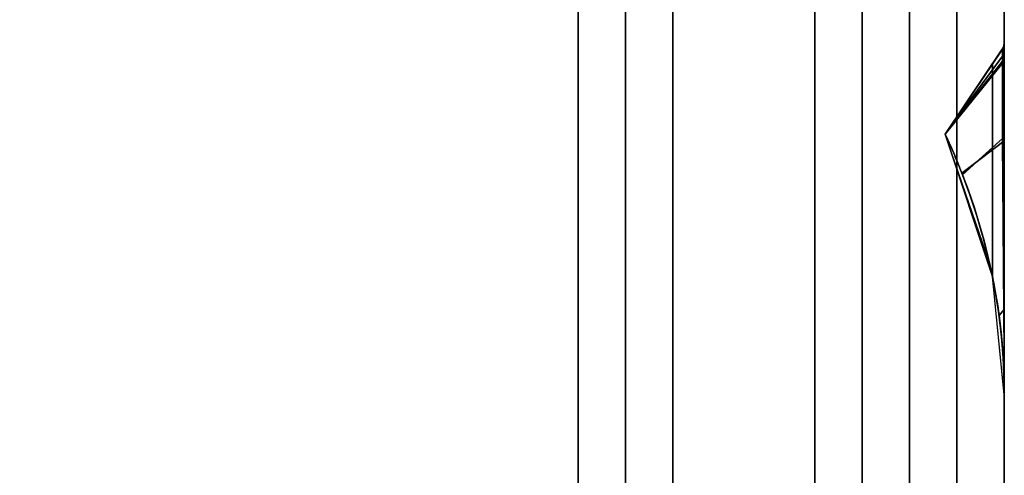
# Model space of a CAD drawing. Header units: centimetres. Extents: x -18 to 18, y -18 to 18.
# Tile 31 of 45: x 9.7 to 18, y -13.5 to -9.6. Entities that reach past the tile are written whole.
import ezdxf

# ---------------------------------------------------------------- set-up
doc = ezdxf.new("R2010")
doc.units = ezdxf.units.CM
doc.layers.get('0').update_dxf_attribs({"true_color": 0x5890e1})

msp = doc.modelspace()

# ---------------------------------------------------------------- linework, layer by layer
at = {"color": 183, "true_color": 0x8c58e1}
for points in [[(17.6, 17.6, 0), (17.6, -17.6, 0), (-17.6, -17.6, 0), (-17.6, 17.6, 0)], [(-17.6, 17.6, 0), (-17.6, -17.6, 0), (17.6, -17.6, 0), (17.6, 17.6, 0)], [(18, 17.6, 0), (18, -17.6, 0), (17.9923, -17.6, 0), (17.9695, -17.6, 0), (17.9325, -17.6, 0), (17.8828, -17.6, 0), (17.8222, -17.6, 0), (17.7531, -17.6, 0), (17.6781, -17.6, 0), (17.6, -17.6, 0), (17.6, 17.6, 0), (17.6781, 17.6, 0), (17.7531, 17.6, 0), (17.8222, 17.6, 0), (17.8828, 17.6, 0), (17.9325, 17.6, 0), (17.9695, 17.6, 0), (17.9923, 17.6, 0)], [(17.9923, -17.6, 0), (18, -17.6, 0), (18, 17.6, 0), (17.9923, 17.6, 0), (17.9695, 17.6, 0), (17.9325, 17.6, 0), (17.8828, 17.6, 0), (17.8222, 17.6, 0), (17.7531, 17.6, 0), (17.6781, 17.6, 0), (17.6, 17.6, 0), (17.6, -17.6, 0), (17.6781, -17.6, 0), (17.7531, -17.6, 0), (17.8222, -17.6, 0), (17.8828, -17.6, 0), (17.9325, -17.6, 0), (17.9695, -17.6, 0)], [(18, -17.6, 0), (18, 17.6, 0), (18, 17.6, 0), (18, -17.6, 0)], [(-16.4, 16.4, 0), (16.4, 16.4, 0), (16.4, -16.4, 0), (-16.4, -16.4, 0)], [(16.8, 16.4, 0), (16.8, -16.4, 0), (16.7923, -16.4, 0), (16.7695, -16.4, 0), (16.7325, -16.4, 0), (16.6828, -16.4, 0), (16.6222, -16.4, 0), (16.5531, -16.4, 0), (16.4781, -16.4, 0), (16.4, -16.4, 0), (16.4, 16.4, 0), (16.4781, 16.4, 0), (16.5531, 16.4, 0), (16.6222, 16.4, 0), (16.6828, 16.4, 0), (16.7325, 16.4, 0), (16.7695, 16.4, 0), (16.7923, 16.4, 0)], [(16.8077, 16.4, 0), (16.8305, 16.4, 0), (16.8674, 16.4, 0), (16.9172, 16.4, 0), (16.9778, 16.4, 0), (17.047, 16.4, 0), (17.122, 16.4, 0), (17.2, 16.4, 0), (17.2, -16.4, 0), (17.1227, -16.4, 0), (17.047, -16.4, 0), (16.9772, -16.4, 0), (16.9172, -16.4, 0), (16.8679, -16.4, 0), (16.8305, -16.4, 0), (16.8076, -16.4, 0), (16.8, -16.4, 0), (16.8, 16.4, 0)], [(-14.4, -14.4, 0), (-14.4, 14.4, 0), (14.4, 14.4, 0), (14.4, -14.4, 0)], [(14.4781, 14.4, 0), (14.5531, 14.4, 0), (14.6222, 14.4, 0), (14.6828, 14.4, 0), (14.7325, 14.4, 0), (14.7695, 14.4, 0), (14.7923, 14.4, 0), (14.8, 14.4, 0), (14.8, -14.4, 0), (14.7923, -14.4, 0), (14.7695, -14.4, 0), (14.7325, -14.4, 0), (14.6828, -14.4, 0), (14.6222, -14.4, 0), (14.5531, -14.4, 0), (14.4781, -14.4, 0), (14.4, -14.4, 0), (14.4, 14.4, 0)], [(14.8, -14.4, 0), (14.8, 14.4, 0), (14.8077, 14.4, 0), (14.8305, 14.4, 0), (14.8674, 14.4, 0), (14.9172, 14.4, 0), (14.9778, 14.4, 0), (15.047, 14.4, 0), (15.122, 14.4, 0), (15.2, 14.4, 0), (15.2, -14.4, 0), (15.122, -14.4, 0), (15.047, -14.4, 0), (14.9778, -14.4, 0), (14.9172, -14.4, 0), (14.8674, -14.4, 0), (14.8305, -14.4, 0), (14.8077, -14.4, 0)], [(17.9986, -12.6662, 0), (18.0001, -12.79, 0), (18, -9.8138, 0), (17.9958, -9.8424, 0), (17.983, -9.8696, 0), (17.9673, -9.8929, 0), (17.947, -9.923, 0), (17.9239, -9.9573, 0), (17.9, -9.9927, 0), (17.9, -11.7907, 0), (17.9122, -11.8529, 0), (17.9236, -11.9152, 0), (17.944, -12.04, 0), (17.9613, -12.1649, 0), (17.9753, -12.29, 0), (17.9862, -12.4152, 0), (17.9939, -12.5406, 0)], [(17.9986, -12.6662, 0), (18.0001, -12.79, 0), (18, -9.8138, 0), (17.9958, -9.8424, 0), (17.983, -9.8696, 0), (17.9673, -9.8929, 0), (17.947, -9.923, 0), (17.9239, -9.9573, 0), (17.9, -9.9927, 0), (17.9, -11.7907, 0), (17.9122, -11.8529, 0), (17.9236, -11.9152, 0), (17.944, -12.04, 0), (17.9613, -12.1649, 0), (17.9753, -12.29, 0), (17.9862, -12.4152, 0), (17.9939, -12.5406, 0)], [(17.9986, -12.6662, 0), (18.0001, -12.79, 0), (18, -9.8138, 0), (17.9958, -9.8424, 0), (17.983, -9.8696, 0), (17.9673, -9.8929, 0), (17.947, -9.923, 0), (17.9239, -9.9573, 0), (17.9, -9.9927, 0), (17.9, -11.7907, 0), (17.9122, -11.8529, 0), (17.9236, -11.9152, 0), (17.944, -12.04, 0), (17.9613, -12.1649, 0), (17.9753, -12.29, 0), (17.9862, -12.4152, 0), (17.9939, -12.5406, 0)], [(17.9986, -12.6662, 0), (18.0001, -12.79, 0), (18, -9.8138, 0), (17.9958, -9.8424, 0), (17.983, -9.8696, 0), (17.9673, -9.8929, 0), (17.947, -9.923, 0), (17.9239, -9.9573, 0), (17.9, -9.9927, 0), (17.9, -11.7907, 0), (17.9122, -11.8529, 0), (17.9236, -11.9152, 0), (17.944, -12.04, 0), (17.9613, -12.1649, 0), (17.9753, -12.29, 0), (17.9862, -12.4152, 0), (17.9939, -12.5406, 0)], [(17.9985, -12.665, 0), (18, -12.7905, 0), (18, -9.814, 0), (17.9957, -9.8432, 0), (17.983, -9.8698, 0), (17.9644, -9.8974, 0), (17.9438, -9.928, 0), (17.9221, -9.9602, 0), (17.9, -9.9931, 0), (17.9, -11.7914, 0), (17.9122, -11.8535, 0), (17.9236, -11.9157, 0), (17.944, -12.0402, 0), (17.9612, -12.1649, 0), (17.9752, -12.2897, 0), (17.9861, -12.4145, 0), (17.9938, -12.5396, 0)], [(17.9986, -12.6665, 0), (18, -12.7903, 0), (18, -9.8141, 0), (17.9958, -9.8427, 0), (17.983, -9.8698, 0), (17.9673, -9.8932, 0), (17.947, -9.9233, 0), (17.9239, -9.9576, 0), (17.9, -9.993, 0), (17.9, -11.791, 0), (17.9122, -11.8532, 0), (17.9236, -11.9155, 0), (17.944, -12.0402, 0), (17.9612, -12.1651, 0), (17.9753, -12.2902, 0), (17.9862, -12.4155, 0), (17.9939, -12.5409, 0)], [(17.9957, -9.8429, 0), (17.983, -9.8696, 0), (17.983, -9.8696, 0), (17.9958, -9.8424, 0), (18, -9.814, 0), (18, -9.8137, 0), (18, -9.8138, 0)], [(17.9957, -9.8429, 0), (17.983, -9.8696, 0), (17.983, -9.8696, 0), (17.9958, -9.8424, 0), (18, -9.814, 0), (18, -9.8137, 0), (18, -9.8138, 0)], [(17.9957, -9.8429, 0), (17.983, -9.8696, 0), (17.983, -9.8696, 0), (17.9958, -9.8424, 0), (18, -9.814, 0), (18, -9.8137, 0), (18, -9.8138, 0)], [(17.9957, -9.8429, 0), (17.983, -9.8696, 0), (17.983, -9.8696, 0), (17.9958, -9.8424, 0), (18, -9.814, 0), (18, -9.8137, 0), (18, -9.8138, 0)], [(18, -9.8138, 0), (18, -9.8146, 0), (17.9958, -9.8434, 0), (17.9835, -9.8697, 0), (17.983, -9.8696, 0), (17.9957, -9.8429, 0)], [(18, -9.8138, 0), (18, -9.8146, 0), (17.9958, -9.8434, 0), (17.9835, -9.8697, 0), (17.983, -9.8696, 0), (17.9957, -9.8429, 0)], [(18, -9.8138, 0), (18, -9.8146, 0), (17.9958, -9.8434, 0), (17.9835, -9.8697, 0), (17.983, -9.8696, 0), (17.9957, -9.8429, 0)], [(18, -9.8138, 0), (18, -9.8146, 0), (17.9958, -9.8434, 0), (17.9835, -9.8697, 0), (17.983, -9.8696, 0), (17.9957, -9.8429, 0)], [(17.9957, -9.8431, 0), (17.983, -9.8698, 0), (17.983, -9.8698, 0), (17.9957, -9.8432, 0), (18, -9.814, 0), (18, -9.8139, 0)], [(17.9961, -9.9641, 0), (17.9846, -9.9876, 0), (17.985, -9.8968, 0), (17.983, -9.8698, 0), (17.9957, -9.8431, 0), (18, -9.8139, 0), (18, -9.8452, 0), (18, -9.9385, 0)], [(17.9957, -9.8432, 0), (17.983, -9.8699, 0), (17.983, -9.8698, 0), (17.9958, -9.8427, 0), (18, -9.8143, 0), (18, -9.814, 0), (18, -9.8141, 0)], [(18, -9.8141, 0), (18, -9.8149, 0), (17.9958, -9.8436, 0), (17.9835, -9.87, 0), (17.983, -9.8699, 0), (17.9957, -9.8432, 0)], [(18, -9.7862, 0), (18, -9.7855, 0), (18, -9.7853, 0), (18, -9.7834, 0), (18, -9.7836, 0), (18, -9.7835, 0), (18, -9.7816, 0), (18, -9.7825, 0), (18, -9.7835, 0), (18, -12.7702, 0), (18, -12.7878, 0), (18, -12.7903, 0), (18, -12.7905, 0), (18, -12.7903, 0), (18, -12.7903, 0), (18, -12.7903, 0), (18, -12.7835, 0), (18, -12.782, 0), (18, -12.7823, 0), (18, -12.7752, 0), (18, -12.775, 0), (18, -12.7684, 0), (18, -12.7687, 0), (18, -12.7674, 0), (18, -12.7674, 0), (18, -12.7518, 0), (18, -12.7494, 0), (18, -12.7492, 0), (18, -12.7339, 0), (18, -12.7195, 0), (18, -12.7194, 0), (18, -12.6793, 0), (18, -12.5837, 0), (18, -12.5839, 0), (18, -12.467, 0), (18, -12.3719, 0), (18, -12.3723, 0), (18, -12.324, 0), (18, -12.3238, 0), (18, -12.2838, 0), (18, -12.2142, 0), (18, -12.1551, 0), (18, -12.155, 0), (18, -12.1434, 0), (18, -12.1421, 0), (18, -12.085, 0), (18, -12.085, 0), (18, -11.8418, 0), (18, -11.8419, 0), (18, -11.6774, 0), (18, -11.2126, 0), (18, -10.9191, 0), (18, -10.7553, 0), (18, -10.6534, 0), (18, -10.5759, 0), (18, -10.2753, 0), (18, -10.0521, 0), (18, -10.0112, 0), (18, -9.9682, 0), (18, -9.8794, 0), (18, -9.8558, 0), (18, -9.804, 0), (18, -9.7883, 0)], [(18, -12.7812, 0), (18, -12.7772, 0), (18, -12.7702, 0), (18, -12.7702, 0), (18, -9.7835, 0), (18, -9.7825, 0), (18, -9.7816, 0), (18, -9.7835, 0), (18, -9.7836, 0), (18, -9.7834, 0), (18, -9.7853, 0), (18, -9.7855, 0), (18, -9.7862, 0), (18, -9.7883, 0), (18, -9.804, 0), (18, -9.8558, 0), (18, -9.8794, 0), (18, -9.9682, 0), (18, -10.0112, 0), (18, -10.0521, 0), (18, -10.2753, 0), (18, -10.5759, 0), (18, -10.6534, 0), (18, -10.7553, 0), (18, -10.9191, 0), (18, -11.2126, 0), (18, -11.6774, 0), (18, -11.8419, 0), (18, -11.8418, 0), (18, -12.085, 0), (18, -12.085, 0), (18, -12.1421, 0), (18, -12.1434, 0), (18, -12.155, 0), (18, -12.1551, 0), (18, -12.2142, 0), (18, -12.2838, 0), (18, -12.2781, 0), (18, -12.0844, 0), (18, -11.7325, 0), (18, -11.3503, 0), (18, -10.9638, 0), (18, -10.6, 0), (18, -10.3816, 0), (18, -10.1917, 0), (18, -10.0362, 0), (18, -9.92, 0), (18, -9.8777, 0), (18, -9.8149, 0), (18, -9.8141, 0), (18, -9.814, 0), (18, -12.7903, 0), (18, -12.7878, 0), (18, -12.7853, 0), (18, -12.7843, 0), (18, -12.7829, 0)], [(18, -12.79, 0), (18, -12.7899, 0), (18, -12.79, 0), (18, -12.7667, 0), (18, -12.7669, 0), (18, -12.657, 0), (18, -12.4627, 0), (18, -12.0841, 0), (18, -11.7322, 0), (18, -11.35, 0), (18, -10.9635, 0), (18, -10.5997, 0), (18, -10.3814, 0), (18, -10.1914, 0), (18, -10.0359, 0), (18, -9.9197, 0), (18, -9.8774, 0), (18, -9.8146, 0), (18, -9.8138, 0), (18, -9.8137, 0), (18, -12.79, 0), (18, -12.79, 0)], [(18, -12.79, 0), (18, -12.79, 0), (18, -12.79, 0), (18, -12.79, 0), (18, -12.7681, 0), (18, -12.6587, 0), (18, -12.4627, 0), (18, -12.0841, 0), (18, -11.7322, 0), (18, -11.35, 0), (18, -10.9635, 0), (18, -10.5997, 0), (18, -10.3814, 0), (18, -10.1914, 0), (18, -10.0359, 0), (18, -9.9197, 0), (18, -9.8774, 0), (18, -9.8146, 0), (18, -9.8138, 0), (18, -9.8137, 0)], [(18, -10.9635, 0), (18, -10.5997, 0), (18, -10.3814, 0), (18, -10.1914, 0), (18, -10.0359, 0), (18, -9.9197, 0), (18, -9.8774, 0), (18, -9.8146, 0), (18, -9.8138, 0), (18, -9.8137, 0), (18, -12.79, 0), (18, -12.79, 0), (18, -12.79, 0), (18, -12.79, 0), (18, -12.7667, 0), (18, -12.7669, 0), (18, -12.657, 0), (18, -12.4627, 0), (18, -12.0841, 0), (18, -11.7322, 0), (18, -11.35, 0)], [(18, -12.79, 0), (18, -12.79, 0), (18, -12.7667, 0), (18, -12.7669, 0), (18, -12.657, 0), (18, -12.4627, 0), (18, -12.0841, 0), (18, -11.7322, 0), (18, -11.35, 0), (18, -10.9635, 0), (18, -10.5997, 0), (18, -10.3814, 0), (18, -10.1914, 0), (18, -10.0359, 0), (18, -9.9197, 0), (18, -9.8774, 0), (18, -9.8146, 0), (18, -9.8138, 0), (18, -9.8137, 0), (18, -12.79, 0), (18, -12.79, 0), (18, -12.79, 0)], [(18, -9.814, 0), (18, -12.7905, 0), (18, -12.7905, 0), (18, -12.7901, 0), (18, -12.7897, 0), (18, -12.7898, 0), (18, -12.7894, 0), (18, -12.7732, 0), (18, -12.7741, 0), (18, -12.6865, 0), (18, -12.5211, 0), (18, -12.2879, 0), (18, -11.9988, 0), (18, -11.669, 0), (18, -11.3174, 0), (18, -10.9645, 0), (18, -10.6307, 0), (18, -10.2199, 0), (18, -10.0606, 0), (18, -9.9385, 0), (18, -9.9385, 0), (18, -9.8452, 0), (18, -9.8139, 0)], [(17.4999, -10.5869, 0), (17.4999, -10.5869, 0), (17.9, -9.9927, 0), (17.947, -9.923, 0), (17.9673, -9.8929, 0), (17.983, -9.8696, 0), (17.983, -9.8696, 0)], [(17.983, -9.8696, 0), (17.9835, -9.8697, 0), (17.4999, -10.5869, 0), (17.4999, -10.5869, 0)], [(17.4999, -10.5869, 0), (17.4999, -10.5869, 0), (17.9, -9.9927, 0), (17.947, -9.923, 0), (17.9673, -9.8929, 0), (17.983, -9.8696, 0), (17.983, -9.8696, 0)], [(17.983, -9.8696, 0), (17.9835, -9.8697, 0), (17.4999, -10.5869, 0), (17.4999, -10.5869, 0)], [(17.4999, -10.5869, 0), (17.4999, -10.5869, 0), (17.9, -9.9927, 0), (17.947, -9.923, 0), (17.9673, -9.8929, 0), (17.983, -9.8696, 0), (17.983, -9.8696, 0)], [(17.983, -9.8696, 0), (17.9835, -9.8697, 0), (17.4999, -10.5869, 0), (17.4999, -10.5869, 0)], [(17.4999, -10.5869, 0), (17.4999, -10.5869, 0), (17.9, -9.9927, 0), (17.947, -9.923, 0), (17.9673, -9.8929, 0), (17.983, -9.8696, 0), (17.983, -9.8696, 0)], [(17.983, -9.8696, 0), (17.9835, -9.8697, 0), (17.4999, -10.5869, 0), (17.4999, -10.5869, 0)], [(17.9835, -9.8697, 0), (17.9848, -9.9284, 0), (17.4999, -10.5869, 0), (17.4999, -10.5869, 0)], [(17.9835, -9.8697, 0), (17.9848, -9.9284, 0), (17.4999, -10.5869, 0), (17.4999, -10.5869, 0)], [(17.9835, -9.8697, 0), (17.9848, -9.9284, 0), (17.4999, -10.5869, 0), (17.4999, -10.5869, 0)], [(17.9835, -9.8697, 0), (17.9848, -9.9284, 0), (17.4999, -10.5869, 0), (17.4999, -10.5869, 0)], [(17.4999, -10.5874, 0), (17.4999, -10.5874, 0), (17.9, -9.9931, 0), (17.9438, -9.928, 0), (17.9644, -9.8974, 0), (17.983, -9.8698, 0), (17.983, -9.8698, 0)], [(17.9846, -9.9876, 0), (17.4999, -10.5874, 0), (17.4999, -10.5874, 0), (17.4999, -10.5874, 0), (17.983, -9.8698, 0), (17.985, -9.8968, 0)], [(17.4999, -10.5871, 0), (17.4999, -10.5871, 0), (17.9, -9.993, 0), (17.947, -9.9233, 0), (17.9673, -9.8932, 0), (17.983, -9.8698, 0), (17.983, -9.8699, 0)], [(17.983, -9.8699, 0), (17.9835, -9.87, 0), (17.4999, -10.5871, 0), (17.4999, -10.5871, 0)], [(17.9835, -9.87, 0), (17.9848, -9.9287, 0), (17.4999, -10.5871, 0), (17.4999, -10.5871, 0)], [(17.9958, -9.8434, 0), (18, -9.8146, 0), (18, -9.8774, 0), (17.9961, -9.9039, 0), (17.9848, -9.9284, 0), (17.9835, -9.8697, 0)], [(17.9958, -9.8434, 0), (18, -9.8146, 0), (18, -9.8774, 0), (17.9961, -9.9039, 0), (17.9848, -9.9284, 0), (17.9835, -9.8697, 0)], [(17.9958, -9.8434, 0), (18, -9.8146, 0), (18, -9.8774, 0), (17.9961, -9.9039, 0), (17.9848, -9.9284, 0), (17.9835, -9.8697, 0)], [(17.9958, -9.8434, 0), (18, -9.8146, 0), (18, -9.8774, 0), (17.9961, -9.9039, 0), (17.9848, -9.9284, 0), (17.9835, -9.8697, 0)], [(18, -9.8149, 0), (18, -9.8777, 0), (17.9961, -9.9042, 0), (17.9848, -9.9287, 0), (17.9835, -9.87, 0), (17.9958, -9.8436, 0)], [(18, -9.8774, 0), (18, -9.9197, 0), (17.996, -9.9457, 0), (17.9844, -9.9697, 0), (17.9848, -9.9284, 0), (17.9961, -9.9039, 0)], [(18, -9.8774, 0), (18, -9.9197, 0), (17.996, -9.9457, 0), (17.9844, -9.9697, 0), (17.9848, -9.9284, 0), (17.9961, -9.9039, 0)], [(18, -9.8774, 0), (18, -9.9197, 0), (17.996, -9.9457, 0), (17.9844, -9.9697, 0), (17.9848, -9.9284, 0), (17.9961, -9.9039, 0)], [(18, -9.8774, 0), (18, -9.9197, 0), (17.996, -9.9457, 0), (17.9844, -9.9697, 0), (17.9848, -9.9284, 0), (17.9961, -9.9039, 0)], [(17.9844, -9.9699, 0), (17.9848, -9.9287, 0), (17.9961, -9.9042, 0), (18, -9.8777, 0), (18, -9.92, 0), (17.996, -9.946, 0)], [(17.5003, -10.5877, 0), (17.4999, -10.5869, 0), (17.4999, -10.5869, 0), (17.9848, -9.9284, 0), (17.9844, -9.9697, 0)], [(17.5003, -10.5877, 0), (17.4999, -10.5869, 0), (17.4999, -10.5869, 0), (17.9848, -9.9284, 0), (17.9844, -9.9697, 0)], [(17.5003, -10.5877, 0), (17.4999, -10.5869, 0), (17.4999, -10.5869, 0), (17.9848, -9.9284, 0), (17.9844, -9.9697, 0)], [(17.5003, -10.5877, 0), (17.4999, -10.5869, 0), (17.4999, -10.5869, 0), (17.9848, -9.9284, 0), (17.9844, -9.9697, 0)], [(17.5003, -10.588, 0), (17.4999, -10.5871, 0), (17.4999, -10.5871, 0), (17.9848, -9.9287, 0), (17.9844, -9.9699, 0)], [(17.6465, -10.9301, 0), (17.6306, -10.8897, 0), (17.6012, -10.817, 0), (17.5723, -10.7479, 0), (17.5455, -10.6862, 0), (17.5228, -10.6356, 0), (17.5064, -10.6005, 0), (17.5003, -10.5877, 0), (17.9844, -9.9697, 0), (17.984, -10.0822, 0), (17.9841, -10.2319, 0), (17.9847, -10.4144, 0), (17.9858, -10.624, 0)], [(17.6465, -10.9301, 0), (17.6306, -10.8897, 0), (17.6012, -10.817, 0), (17.5723, -10.7479, 0), (17.5455, -10.6862, 0), (17.5228, -10.6356, 0), (17.5064, -10.6005, 0), (17.5003, -10.5877, 0), (17.9844, -9.9697, 0), (17.984, -10.0822, 0), (17.9841, -10.2319, 0), (17.9847, -10.4144, 0), (17.9858, -10.624, 0)], [(17.6465, -10.9301, 0), (17.6306, -10.8897, 0), (17.6012, -10.817, 0), (17.5723, -10.7479, 0), (17.5455, -10.6862, 0), (17.5228, -10.6356, 0), (17.5064, -10.6005, 0), (17.5003, -10.5877, 0), (17.9844, -9.9697, 0), (17.984, -10.0822, 0), (17.9841, -10.2319, 0), (17.9847, -10.4144, 0), (17.9858, -10.624, 0)], [(17.6465, -10.9301, 0), (17.6306, -10.8897, 0), (17.6012, -10.817, 0), (17.5723, -10.7479, 0), (17.5455, -10.6862, 0), (17.5228, -10.6356, 0), (17.5064, -10.6005, 0), (17.5003, -10.5877, 0), (17.9844, -9.9697, 0), (17.984, -10.0822, 0), (17.9841, -10.2319, 0), (17.9847, -10.4144, 0), (17.9858, -10.624, 0)], [(17.6465, -10.9304, 0), (17.6306, -10.89, 0), (17.6012, -10.8173, 0), (17.5723, -10.7482, 0), (17.5455, -10.6865, 0), (17.5228, -10.6359, 0), (17.5064, -10.6007, 0), (17.5003, -10.588, 0), (17.9844, -9.9699, 0), (17.984, -10.0825, 0), (17.9841, -10.2322, 0), (17.9847, -10.4146, 0), (17.9858, -10.6243, 0)], [(17.9961, -10.6432, 0), (17.9848, -10.6548, 0), (17.9836, -10.2599, 0), (17.9846, -9.9876, 0), (17.9961, -9.9641, 0), (18, -9.9385, 0), (18, -10.0606, 0), (18, -10.2199, 0), (18, -10.6307, 0)], [(17.984, -10.0822, 0), (17.9844, -9.9697, 0), (17.996, -9.9457, 0), (18, -9.9197, 0), (18, -10.0359, 0), (18, -10.1914, 0), (18, -10.3814, 0), (18, -10.5997, 0), (17.9964, -10.6123, 0), (17.9858, -10.624, 0), (17.9841, -10.2319, 0)], [(18, -10.3814, 0), (18, -10.5997, 0), (17.9964, -10.6123, 0), (17.9858, -10.624, 0), (17.9841, -10.2319, 0), (17.984, -10.0822, 0), (17.9844, -9.9697, 0), (17.996, -9.9457, 0), (18, -9.9197, 0), (18, -10.0359, 0), (18, -10.1914, 0)], [(17.984, -10.0822, 0), (17.9844, -9.9697, 0), (17.996, -9.9457, 0), (18, -9.9197, 0), (18, -10.0359, 0), (18, -10.1914, 0), (18, -10.3814, 0), (18, -10.5997, 0), (17.9964, -10.6123, 0), (17.9858, -10.624, 0), (17.9841, -10.2319, 0)], [(17.984, -10.0822, 0), (17.9844, -9.9697, 0), (17.996, -9.9457, 0), (18, -9.9197, 0), (18, -10.0359, 0), (18, -10.1914, 0), (18, -10.3814, 0), (18, -10.5997, 0), (17.9964, -10.6123, 0), (17.9858, -10.624, 0), (17.9841, -10.2319, 0)], [(17.9964, -10.6126, 0), (17.9858, -10.6243, 0), (17.9841, -10.2322, 0), (17.984, -10.0825, 0), (17.9844, -9.9699, 0), (17.996, -9.946, 0), (18, -9.92, 0), (18, -10.0362, 0), (18, -10.1917, 0), (18, -10.3816, 0), (18, -10.6, 0)], [(17.6101, -10.8392, 0), (17.5861, -10.7811, 0), (17.581, -10.7691, 0), (17.5532, -10.7044, 0), (17.5285, -10.6488, 0), (17.5089, -10.6065, 0), (17.4999, -10.5874, 0), (17.9846, -9.9876, 0), (17.9838, -10.1063, 0), (17.9836, -10.2599, 0), (17.984, -10.4446, 0), (17.9848, -10.6548, 0), (17.641, -10.9166, 0)], [(17.9, -9.9927, 0), (17.4999, -10.5869, 0), (17.9, -11.7907, 0)], [(17.9, -9.9927, 0), (17.4999, -10.5869, 0), (17.9, -11.7907, 0)], [(17.9, -9.9927, 0), (17.4999, -10.5869, 0), (17.9, -11.7907, 0)], [(17.9, -9.9927, 0), (17.4999, -10.5869, 0), (17.9, -11.7907, 0)], [(17.9, -9.993, 0), (17.4999, -10.5871, 0), (17.9, -11.791, 0)], [(17.9, -9.9931, 0), (17.4999, -10.5874, 0), (17.9, -11.7914, 0)], [(18, -12.7898, 0), (18, -12.79, 0), (18, -12.79, 0), (18.0001, -12.79, 0), (17.9, -11.7907, 0), (17.8751, -11.6744, 0), (17.4999, -10.5869, 0), (17.4999, -10.5869, 0), (17.4999, -10.5869, 0), (17.4999, -10.5869, 0), (17.4999, -10.5869, 0), (17.5003, -10.5877, 0), (17.5064, -10.6005, 0), (17.5228, -10.6356, 0), (17.5455, -10.6862, 0), (17.5723, -10.7479, 0), (17.6012, -10.817, 0), (17.6306, -10.8897, 0), (17.6465, -10.9301, 0), (17.7067, -11.0929, 0), (17.768, -11.2773, 0), (17.8264, -11.4782, 0), (17.8782, -11.6884, 0), (17.9116, -11.85, 0), (17.9553, -12.1197, 0), (17.9621, -12.1719, 0), (17.9792, -12.331, 0), (17.9904, -12.4772, 0), (17.9947, -12.556, 0), (17.9974, -12.6252, 0), (17.999, -12.6872, 0), (17.9998, -12.7385, 0), (18, -12.7743, 0), (18, -12.7869, 0)], [(18, -12.7869, 0), (18, -12.79, 0), (18, -12.79, 0), (18.0001, -12.79, 0), (17.9, -11.7907, 0), (17.8751, -11.6744, 0), (17.4999, -10.5869, 0), (17.4999, -10.5869, 0), (17.4999, -10.5869, 0), (17.4999, -10.5869, 0), (17.4999, -10.5869, 0), (17.5003, -10.5877, 0), (17.5064, -10.6005, 0), (17.5228, -10.6356, 0), (17.5455, -10.6862, 0), (17.5723, -10.7479, 0), (17.6012, -10.817, 0), (17.6306, -10.8897, 0), (17.6465, -10.9301, 0), (17.7067, -11.0929, 0), (17.768, -11.2773, 0), (17.8264, -11.4782, 0), (17.8782, -11.6884, 0), (17.9116, -11.85, 0), (17.9553, -12.1197, 0), (17.9621, -12.1719, 0), (17.9792, -12.331, 0), (17.9904, -12.4772, 0), (17.9947, -12.556, 0), (17.9974, -12.6252, 0), (17.999, -12.6872, 0), (17.9998, -12.7385, 0), (18, -12.7743, 0)], [(18, -12.7895, 0), (18, -12.79, 0), (18, -12.79, 0), (18.0001, -12.79, 0), (17.9, -11.7907, 0), (17.8751, -11.6744, 0), (17.4999, -10.5869, 0), (17.4999, -10.5869, 0), (17.4999, -10.5869, 0), (17.4999, -10.5869, 0), (17.4999, -10.5869, 0), (17.5003, -10.5877, 0), (17.5064, -10.6005, 0), (17.5228, -10.6356, 0), (17.5455, -10.6862, 0), (17.5723, -10.7479, 0), (17.6012, -10.817, 0), (17.6306, -10.8897, 0), (17.6465, -10.9301, 0), (17.7067, -11.0929, 0), (17.768, -11.2773, 0), (17.8264, -11.4782, 0), (17.8782, -11.6884, 0), (17.9116, -11.85, 0), (17.9553, -12.1197, 0), (17.9621, -12.1719, 0), (17.9792, -12.331, 0), (17.9904, -12.4772, 0), (17.9947, -12.556, 0), (17.9974, -12.6252, 0), (17.999, -12.6872, 0), (17.9998, -12.7385, 0), (18, -12.7743, 0), (18, -12.7869, 0)], [(18, -12.7897, 0), (18, -12.79, 0), (18, -12.79, 0), (18.0001, -12.79, 0), (17.9, -11.7907, 0), (17.8751, -11.6744, 0), (17.4999, -10.5869, 0), (17.4999, -10.5869, 0), (17.4999, -10.5869, 0), (17.4999, -10.5869, 0), (17.4999, -10.5869, 0), (17.5003, -10.5877, 0), (17.5064, -10.6005, 0), (17.5228, -10.6356, 0), (17.5455, -10.6862, 0), (17.5723, -10.7479, 0), (17.6012, -10.817, 0), (17.6306, -10.8897, 0), (17.6465, -10.9301, 0), (17.7067, -11.0929, 0), (17.768, -11.2773, 0), (17.8264, -11.4782, 0), (17.8782, -11.6884, 0), (17.9116, -11.85, 0), (17.9553, -12.1197, 0), (17.9621, -12.1719, 0), (17.9792, -12.331, 0), (17.9904, -12.4772, 0), (17.9947, -12.556, 0), (17.9974, -12.6252, 0), (17.999, -12.6872, 0), (17.9998, -12.7385, 0), (18, -12.7744, 0), (18, -12.7868, 0)], [(18, -12.79, 0), (18, -12.7903, 0), (18, -12.7905, 0), (18, -12.7903, 0), (17.9, -11.791, 0), (17.4999, -10.5871, 0), (17.4999, -10.5871, 0), (17.4999, -10.5871, 0), (17.4999, -10.5871, 0), (17.4999, -10.5871, 0), (17.5003, -10.588, 0), (17.5064, -10.6007, 0), (17.5228, -10.6359, 0), (17.5455, -10.6865, 0), (17.5723, -10.7482, 0), (17.6012, -10.8173, 0), (17.6306, -10.89, 0), (17.6465, -10.9304, 0), (17.7067, -11.0931, 0), (17.768, -11.2776, 0), (17.8264, -11.4784, 0), (17.8782, -11.6887, 0), (17.9116, -11.8503, 0), (17.9397, -12.0125, 0), (17.9553, -12.12, 0), (17.962, -12.1721, 0), (17.9792, -12.3313, 0), (17.9904, -12.4775, 0), (17.9947, -12.5563, 0), (17.9974, -12.6255, 0), (17.999, -12.6875, 0), (17.9998, -12.7388, 0), (18, -12.7747, 0), (18, -12.7871, 0)], [(18, -12.7897, 0), (18, -12.7901, 0), (18, -12.7905, 0), (18, -12.7905, 0), (17.9, -11.7914, 0), (17.875, -11.6749, 0), (17.4999, -10.5874, 0), (17.4999, -10.5874, 0), (17.4999, -10.5874, 0), (17.5089, -10.6065, 0), (17.5285, -10.6488, 0), (17.5532, -10.7044, 0), (17.581, -10.7691, 0), (17.6101, -10.8392, 0), (17.641, -10.9166, 0), (17.6936, -11.0565, 0), (17.7469, -11.2118, 0), (17.8277, -11.4839, 0), (17.8965, -11.7745, 0), (17.9473, -12.0629, 0), (17.9785, -12.3249, 0), (17.9901, -12.4734, 0), (17.997, -12.6165, 0), (17.9988, -12.6814, 0), (17.9997, -12.7361, 0), (18, -12.7753, 0)], [(17.9116, -11.8501, 0), (17.9115, -11.85, 0), (17.8782, -11.6884, 0), (17.8782, -11.6884, 0), (17.8264, -11.4782, 0), (17.768, -11.2773, 0), (17.7067, -11.0929, 0), (17.6465, -10.9301, 0), (17.9858, -10.624, 0), (17.9881, -10.9743, 0), (17.9912, -11.3486, 0), (17.9945, -11.7227, 0), (17.9973, -12.0718, 0), (17.9553, -12.1197, 0)], [(17.9116, -11.8501, 0), (17.9115, -11.85, 0), (17.8782, -11.6884, 0), (17.8782, -11.6884, 0), (17.8264, -11.4782, 0), (17.768, -11.2773, 0), (17.7067, -11.0929, 0), (17.6465, -10.9301, 0), (17.9858, -10.624, 0), (17.9881, -10.9743, 0), (17.9912, -11.3486, 0), (17.9945, -11.7227, 0), (17.9973, -12.0718, 0), (17.9553, -12.1197, 0)], [(17.9116, -11.8501, 0), (17.9115, -11.85, 0), (17.8782, -11.6884, 0), (17.8782, -11.6884, 0), (17.8264, -11.4782, 0), (17.768, -11.2773, 0), (17.7067, -11.0929, 0), (17.6465, -10.9301, 0), (17.9858, -10.624, 0), (17.9881, -10.9743, 0), (17.9912, -11.3486, 0), (17.9945, -11.7227, 0), (17.9973, -12.0718, 0), (17.9553, -12.1197, 0)], [(17.9116, -11.8501, 0), (17.9115, -11.85, 0), (17.8782, -11.6884, 0), (17.8782, -11.6884, 0), (17.8264, -11.4782, 0), (17.768, -11.2773, 0), (17.7067, -11.0929, 0), (17.6465, -10.9301, 0), (17.9858, -10.624, 0), (17.9881, -10.9743, 0), (17.9912, -11.3486, 0), (17.9945, -11.7227, 0), (17.9973, -12.0718, 0), (17.9553, -12.1197, 0)], [(17.9116, -11.8503, 0), (17.9115, -11.8503, 0), (17.8782, -11.6887, 0), (17.8782, -11.6887, 0), (17.8264, -11.4784, 0), (17.768, -11.2776, 0), (17.7067, -11.0931, 0), (17.6465, -10.9304, 0), (17.9858, -10.6243, 0), (17.9881, -10.9746, 0), (17.9912, -11.3489, 0), (17.9945, -11.723, 0), (17.9973, -12.0721, 0), (17.9553, -12.12, 0), (17.9397, -12.0125, 0)], [(17.9961, -10.6432, 0), (18, -10.6307, 0), (18, -10.9645, 0), (18, -11.3174, 0), (18, -11.669, 0), (18, -11.9988, 0), (18, -12.2879, 0), (18, -12.5211, 0), (18, -12.6865, 0), (18, -12.7741, 0), (18, -12.7732, 0), (17.9999, -12.6819, 0), (17.9993, -12.5115, 0), (17.9978, -12.2739, 0), (17.9954, -11.9846, 0), (17.9924, -11.6595, 0), (17.9893, -11.317, 0), (17.9866, -10.976, 0), (17.9848, -10.6548, 0)], [(17.9964, -10.6123, 0), (18, -10.5997, 0), (18, -10.9635, 0), (18, -11.35, 0), (18, -11.7322, 0), (18, -12.0841, 0), (17.9973, -12.0718, 0), (17.9945, -11.7227, 0), (17.9912, -11.3486, 0), (17.9881, -10.9743, 0), (17.9858, -10.624, 0)], [(17.9964, -10.6123, 0), (18, -10.5997, 0), (18, -10.9635, 0), (18, -11.35, 0), (18, -11.7322, 0), (18, -12.0841, 0), (17.9973, -12.0718, 0), (17.9945, -11.7227, 0), (17.9912, -11.3486, 0), (17.9881, -10.9743, 0), (17.9858, -10.624, 0)], [(17.9964, -10.6123, 0), (18, -10.5997, 0), (18, -10.9635, 0), (18, -11.35, 0), (18, -11.7322, 0), (18, -12.0841, 0), (17.9973, -12.0718, 0), (17.9945, -11.7227, 0), (17.9912, -11.3486, 0), (17.9881, -10.9743, 0), (17.9858, -10.624, 0)], [(17.9964, -10.6123, 0), (18, -10.5997, 0), (18, -10.9635, 0), (18, -11.35, 0), (18, -11.7322, 0), (18, -12.0841, 0), (17.9973, -12.0718, 0), (17.9945, -11.7227, 0), (17.9912, -11.3486, 0), (17.9881, -10.9743, 0), (17.9858, -10.624, 0)], [(17.9964, -10.6126, 0), (18, -10.6, 0), (18, -10.9638, 0), (18, -11.3503, 0), (18, -11.7325, 0), (18, -12.0844, 0), (17.9973, -12.0721, 0), (17.9945, -11.723, 0), (17.9912, -11.3489, 0), (17.9881, -10.9746, 0), (17.9858, -10.6243, 0)], [(18, -12.7897, 0), (18, -12.7897, 0), (18, -12.7753, 0), (17.9997, -12.7361, 0), (17.9988, -12.6814, 0), (17.997, -12.6165, 0), (17.9901, -12.4734, 0), (17.9784, -12.3249, 0), (17.9473, -12.0629, 0), (17.8965, -11.7745, 0), (17.8277, -11.4839, 0), (17.7469, -11.2118, 0), (17.6935, -11.0566, 0), (17.641, -10.9166, 0), (17.9848, -10.6548, 0), (17.9866, -10.976, 0), (17.9893, -11.317, 0), (17.9924, -11.6595, 0), (17.9954, -11.9846, 0), (17.9978, -12.2739, 0), (17.9993, -12.5115, 0), (17.9999, -12.6819, 0), (18, -12.7732, 0), (18, -12.7894, 0)], [(17.9995, -12.4544, 0), (17.9904, -12.4772, 0), (17.9792, -12.331, 0), (17.962, -12.1719, 0), (17.9621, -12.1719, 0), (17.9553, -12.1197, 0), (17.9973, -12.0718, 0), (17.9986, -12.2769, 0)], [(17.9995, -12.4544, 0), (17.9904, -12.4772, 0), (17.9792, -12.331, 0), (17.962, -12.1719, 0), (17.9621, -12.1719, 0), (17.9553, -12.1197, 0), (17.9973, -12.0718, 0), (17.9986, -12.2769, 0)], [(17.9995, -12.4544, 0), (17.9904, -12.4772, 0), (17.9792, -12.331, 0), (17.962, -12.1719, 0), (17.9621, -12.1719, 0), (17.9553, -12.1197, 0), (17.9973, -12.0718, 0), (17.9986, -12.2769, 0)], [(17.9995, -12.4544, 0), (17.9904, -12.4772, 0), (17.9792, -12.331, 0), (17.962, -12.1719, 0), (17.9621, -12.1719, 0), (17.9553, -12.1197, 0), (17.9973, -12.0718, 0), (17.9986, -12.2769, 0)], [(17.9995, -12.4547, 0), (17.9904, -12.4775, 0), (17.9792, -12.3313, 0), (17.962, -12.1721, 0), (17.9553, -12.1201, 0), (17.9973, -12.0721, 0), (17.9986, -12.2772, 0)], [(18, -12.0841, 0), (18, -12.4627, 0), (17.9995, -12.4544, 0), (17.9973, -12.0718, 0)], [(18, -12.0841, 0), (18, -12.4627, 0), (17.9995, -12.4544, 0), (17.9973, -12.0718, 0)], [(18, -12.0841, 0), (18, -12.4627, 0), (17.9995, -12.4544, 0), (17.9973, -12.0718, 0)], [(18, -12.0841, 0), (18, -12.4627, 0), (17.9995, -12.4544, 0), (17.9973, -12.0718, 0)], [(17.9973, -12.0721, 0), (18, -12.0829, 0), (18, -12.2781, 0), (18, -12.367, 0), (17.9999, -12.4588, 0)], [(18, -12.324, 0), (18, -12.3723, 0), (18, -12.3719, 0), (18, -12.467, 0), (18, -12.5839, 0), (18, -12.5837, 0), (18, -12.5838, 0), (18, -12.6587, 0), (18, -12.6793, 0), (18, -12.7194, 0), (18, -12.7195, 0), (18, -12.7339, 0), (18, -12.7492, 0), (18, -12.7494, 0), (18, -12.7518, 0), (18, -12.7674, 0), (18, -12.7673, 0), (18, -12.6575, 0), (18, -12.5813, 0), (18, -12.463, 0), (18, -12.3671, 0), (18, -12.2781, 0), (18, -12.2838, 0), (18, -12.3238, 0)], [(18, -12.7899, 0), (18, -12.7899, 0), (18, -12.7869, 0), (18, -12.7744, 0), (17.9998, -12.7385, 0), (17.999, -12.6872, 0), (17.9974, -12.6252, 0), (17.997, -12.6127, 0), (17.9947, -12.556, 0), (17.9904, -12.4772, 0), (17.9995, -12.4544, 0), (17.9998, -12.564, 0), (18, -12.6535, 0), (18, -12.7215, 0), (18, -12.7666, 0)], [(18, -12.79, 0), (18, -12.79, 0), (18, -12.7869, 0), (18, -12.7744, 0), (17.9998, -12.7385, 0), (17.999, -12.6872, 0), (17.9974, -12.6252, 0), (17.9947, -12.556, 0), (17.9904, -12.4772, 0), (17.9995, -12.4544, 0), (17.9998, -12.564, 0), (18, -12.6535, 0), (18, -12.7215, 0), (18, -12.7666, 0), (18, -12.79, 0), (18, -12.79, 0)], [(17.9947, -12.556, 0), (17.9904, -12.4772, 0), (17.9995, -12.4544, 0), (17.9998, -12.564, 0), (18, -12.6535, 0), (18, -12.7215, 0), (18, -12.7666, 0), (18, -12.79, 0), (18, -12.79, 0), (18, -12.79, 0), (18, -12.7869, 0), (18, -12.7744, 0), (17.9998, -12.7385, 0), (17.999, -12.6872, 0), (17.9974, -12.6252, 0)], [(17.9947, -12.556, 0), (17.9904, -12.4772, 0), (17.9995, -12.4544, 0), (17.9998, -12.5651, 0), (18, -12.6553, 0), (18, -12.7233, 0), (18, -12.7681, 0), (18, -12.79, 0), (18, -12.79, 0), (18, -12.7897, 0), (18, -12.7868, 0), (18, -12.7744, 0), (17.9998, -12.7385, 0), (17.999, -12.6872, 0), (17.9974, -12.6252, 0)], [(18, -12.767, 0), (18, -12.7684, 0), (18, -12.775, 0), (18, -12.782, 0), (18, -12.7835, 0), (18, -12.7903, 0), (18, -12.7903, 0), (18, -12.7903, 0), (18, -12.7903, 0), (18, -12.7871, 0), (18, -12.7747, 0), (17.9998, -12.7388, 0), (17.999, -12.6875, 0), (17.9974, -12.6255, 0), (17.9947, -12.5563, 0), (17.9904, -12.4775, 0), (17.9995, -12.4547, 0), (17.9998, -12.5644, 0), (18, -12.654, 0), (18, -12.7219, 0)], [(18, -12.7669, 0), (18, -12.7666, 0), (18, -12.6535, 0), (17.9995, -12.4544, 0), (18, -12.4627, 0), (18, -12.657, 0)], [(18, -12.7669, 0), (18, -12.7666, 0), (18, -12.6535, 0), (17.9995, -12.4544, 0), (18, -12.4627, 0), (18, -12.657, 0)], [(18, -12.7669, 0), (18, -12.7666, 0), (18, -12.6535, 0), (17.9995, -12.4544, 0), (18, -12.4627, 0), (18, -12.657, 0)], [(18, -12.7681, 0), (18, -12.768, 0), (18, -12.6553, 0), (17.9995, -12.4544, 0), (18, -12.4627, 0), (18, -12.6587, 0), (18, -12.725, 0), (18, -12.7681, 0), (18, -12.7681, 0), (18, -12.7681, 0)], [(18, -12.732, 0), (18, -12.732, 0), (18, -12.7312, 0), (17.9999, -12.6187, 0), (17.9995, -12.4547, 0), (18, -12.463, 0), (18, -12.6231, 0), (18, -12.6843, 0), (18, -12.7099, 0), (18, -12.7214, 0), (18, -12.7268, 0), (18, -12.7294, 0), (18, -12.7307, 0), (18, -12.7313, 0), (18, -12.7316, 0), (18, -12.7318, 0), (18, -12.7319, 0), (18, -12.7319, 0), (18, -12.7319, 0), (18, -12.732, 0), (18, -12.732, 0)], [(18, -12.7903, 0), (18, -12.7905, 0), (18, -12.7908, 0), (18, -12.7909, 0), (18, -12.7894, 0), (18, -12.7823, 0), (18, -12.782, 0), (18, -12.7903, 0), (18, -12.7903, 0)]]:
    msp.add_polyline3d(points, close=True, dxfattribs=at)
for points in [[(-16.4, -17.2, 0), (16.4, -17.2, 0), (16.5561, -17.1846, 0), (16.7725, -17.108, 0), (16.9657, -16.9657, 0), (17.108, -16.7725, 0), (17.1847, -16.5561, 0), (17.2, -16.4, 0), (17.2, 16.4, 0), (17.1656, 16.6322, 0), (17.0652, 16.8445, 0), (16.9395, 16.9907, 0), (16.7771, 17.1055, 0), (16.5915, 17.1768, 0), (16.4, 17.2, 0), (-16.4, 17.2, 0)], [(-14.4, -15.2, 0), (14.4, -15.2, 0), (14.5456, -15.1866, 0), (14.6945, -15.1438, 0), (14.8378, -15.0696, 0), (14.9657, -14.9657, 0), (15.0696, -14.8378, 0), (15.1439, -14.6945, 0), (15.1867, -14.5456, 0), (15.2, -14.4, 0), (15.2, 14.4, 0), (15.185, 14.5546, 0), (15.1391, 14.7061, 0), (15.0644, 14.8457, 0), (14.9657, 14.9657, 0), (14.8458, 15.0643, 0), (14.7062, 15.1391, 0), (14.5546, 15.1849, 0), (14.4, 15.2, 0), (-14.4, 15.2, 0)]]:
    msp.add_polyline3d(points, dxfattribs=at)

doc.saveas('drawing.dxf')
